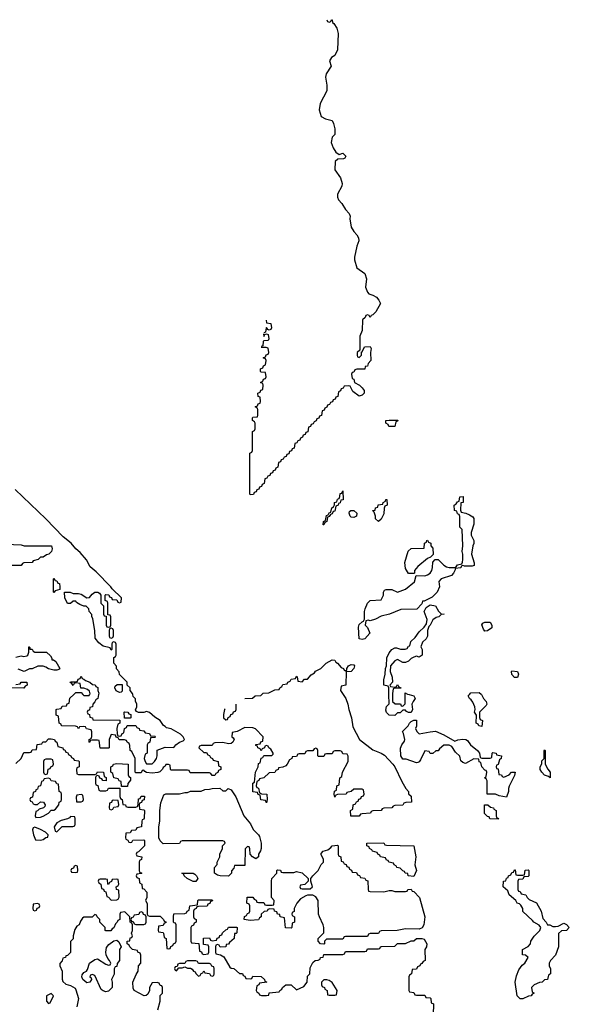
# Model space of a CAD drawing. Header units: inches. Extents: x 2808529 to 2951249, y 860290 to 1033701.
# Tile 32 of 153: x 2933518 to 2937551, y 947728 to 954951. Entities that reach past the tile are written whole.
import ezdxf

# ---------------------------------------------------------------- set-up
doc = ezdxf.new("R2010")
doc.units = ezdxf.units.IN
doc.header["$MEASUREMENT"] = 0
doc.layers.add('C9934', color=7, linetype='Continuous')
doc.layers.add('C9935', color=7, linetype='Continuous')

msp = doc.modelspace()

# ---------------------------------------------------------------- linework, layer by layer
at = {"layer": 'C9934', "color": 6}
for points in [[(2935891.4, 950000), (2935910.5, 949970.5), (2935925.5, 949930), (2935933.4, 949890), (2935954, 949830), (2935962.8, 949762.8), (2936011.3, 949670), (2936110, 949594.8), (2936170.4, 949570.4), (2936194.9, 949554.9), (2936256, 949490), (2936271.3, 949470), (2936322, 949362), (2936351, 949311), (2936371.3, 949290), (2936372, 949272), (2936390, 949254), (2936392, 949210), (2936352.7, 949207.3), (2936338, 949202), (2936330, 949188.7), (2936270, 949186), (2936258, 949182), (2936250, 949168.7), (2936190, 949166), (2936178, 949162), (2936170, 949148.7), (2936110, 949146), (2936098, 949142), (2936091.1, 949128.9), (2936030, 949126), (2936018, 949122), (2936010, 949108), (2935947.3, 949107.3), (2935946, 949150), (2935962, 949158), (2935966, 949190), (2935982, 949198), (2935990, 949214), (2936002, 949218), (2936007.3, 949232.7), (2936022, 949238), (2936027.3, 949252.7), (2936042, 949258), (2936046, 949270), (2936042, 949302), (2936030, 949306), (2935970, 949306), (2935951.6, 949288.4), (2935918, 949282), (2935914, 949270), (2935850, 949266), (2935838, 949262), (2935830, 949248), (2935826, 949270), (2935828.4, 949291.6), (2935842, 949298), (2935846, 949330), (2935862, 949338), (2935868, 949390), (2935882, 949398), (2935888, 949430), (2935928, 949510), (2935927.3, 949547.3), (2935922, 949562), (2935890, 949566), (2935882, 949582), (2935870, 949586), (2935830, 949586), (2935818, 949582), (2935810, 949566), (2935770, 949566), (2935758, 949562), (2935750, 949546), (2935710, 949546), (2935706, 949550), (2935706, 949590), (2935702, 949602), (2935690, 949606), (2935678, 949602), (2935670, 949586), (2935630, 949586), (2935618, 949582), (2935610, 949566), (2935570, 949566), (2935558, 949562), (2935550, 949546), (2935518, 949542), (2935514, 949530), (2935498, 949522), (2935482, 949490), (2935470, 949478), (2935450, 949468), (2935418, 949462), (2935414, 949450), (2935398, 949442), (2935390, 949428), (2935350, 949426), (2935310, 949388), (2935278, 949382), (2935274, 949370), (2935258, 949362), (2935254, 949330), (2935258, 949318), (2935270, 949314), (2935278, 949278), (2935292.7, 949272.7), (2935331, 949270), (2935334, 949230), (2935330, 949206), (2935322, 949222), (2935287.3, 949227.3), (2935282, 949262), (2935267.3, 949267.3), (2935262, 949282), (2935230, 949286), (2935228, 949350), (2935242, 949358), (2935248, 949430), (2935268, 949470), (2935270, 949494), (2935282, 949498), (2935290, 949534), (2935302, 949538), (2935310, 949554), (2935367.3, 949552.7), (2935378, 949562), (2935378, 949570), (2935360.4, 949600.4), (2935346, 949610), (2935342, 949622), (2935330, 949626), (2935318, 949622), (2935314, 949610), (2935298, 949602), (2935290, 949586), (2935282, 949602), (2935266, 949610), (2935262, 949622), (2935250, 949626), (2935250, 949634), (2935282, 949638), (2935287.3, 949652.7), (2935302, 949658), (2935306, 949690), (2935248.4, 949748.4), (2935230, 949755.3), (2935170, 949758), (2935114, 949730), (2935078, 949722), (2935074, 949690), (2935083.6, 949683.6), (2935091, 949670), (2935082, 949650), (2935070, 949642), (2935050, 949638), (2935010, 949648), (2934950, 949646), (2934938, 949642), (2934930, 949626), (2934850, 949626), (2934838, 949622), (2934834, 949610), (2934870, 949574), (2934890, 949574), (2934898, 949558), (2934910, 949554), (2934918, 949538), (2934934, 949530), (2934938, 949518), (2934974, 949510), (2934978, 949478), (2934994, 949470), (2934994, 949450), (2934978, 949442), (2934972.7, 949427.3), (2934958, 949422), (2934950, 949406), (2934930, 949406), (2934922, 949422), (2934910, 949426), (2934770, 949426), (2934762, 949442), (2934750, 949446), (2934630, 949446), (2934626, 949450), (2934622, 949482), (2934610, 949486), (2934590, 949486), (2934584.7, 949475.3), (2934570, 949466), (2934566.4, 949453.6), (2934546, 949434), (2934531, 949429), (2934490, 949424), (2934450, 949428.7), (2934436.4, 949436.4), (2934430, 949446), (2934418, 949442), (2934410, 949426), (2934370, 949426), (2934366, 949430), (2934366, 949530), (2934342, 949582), (2934328.9, 949588.9), (2934327.3, 949627.3), (2934322, 949642), (2934306, 949650), (2934302, 949662), (2934287.3, 949667.3), (2934248.4, 949668.4), (2934242, 949682), (2934227.3, 949687.3), (2934222, 949702), (2934190, 949706), (2934174, 949670), (2934174, 949610), (2934170, 949606), (2934110, 949606), (2934102, 949662), (2934090, 949666), (2934050, 949666), (2934038, 949662), (2934031.6, 949648.4), (2934028, 949650), (2934028, 949670), (2934042, 949678), (2934047.3, 949692.7), (2934047.3, 949727.3), (2934042, 949742), (2934008.4, 949748.4), (2934002, 949762), (2933990, 949766), (2933958, 949762), (2933950, 949748), (2933942, 949762), (2933927.3, 949767.3), (2933826, 949770), (2933822, 949782), (2933808, 949790), (2933802, 949842), (2933786, 949850), (2933786, 949890), (2933790, 949894), (2933822, 949898), (2933830, 949914), (2933862, 949918), (2933867.3, 949932.7), (2933882, 949938), (2933887.3, 949972.7), (2933915.5, 950000)], [(2933982.7, 950000), (2933990, 949992), (2934027.3, 949992.7), (2934031.5, 950000)], [(2934096.5, 950000), (2934092, 949970), (2934078, 949962), (2934070, 949946), (2934054, 949930), (2934052, 949910), (2934034, 949906), (2934030, 949886), (2934018, 949882), (2934014, 949870), (2934018, 949858), (2934030, 949854), (2934034, 949834), (2934052, 949830), (2934054, 949814), (2934252.7, 949812.7), (2934254, 949790), (2934238, 949782), (2934232, 949750), (2934232.7, 949712.7), (2934238, 949698), (2934250, 949694), (2934262, 949698), (2934270, 949714), (2934282, 949718), (2934288.4, 949751.6), (2934302, 949758), (2934307.3, 949772.7), (2934370, 949774), (2934378, 949758), (2934394, 949750), (2934398, 949738), (2934430, 949734), (2934438, 949718), (2934470, 949714), (2934478, 949698), (2934510, 949694), (2934514, 949690), (2934510, 949686), (2934478, 949682), (2934474, 949650), (2934458, 949642), (2934454, 949630), (2934454, 949570), (2934438, 949562), (2934432, 949530), (2934438, 949510), (2934450, 949492), (2934490, 949491.3), (2934508.7, 949510), (2934522, 949530), (2934528, 949550), (2934527.3, 949592.7), (2934585.6, 949614.4), (2934650, 949611.3), (2934664, 949630), (2934690, 949650.8), (2934719, 949661), (2934728, 949670), (2934719, 949690), (2934699, 949710), (2934630, 949749.4), (2934596.5, 949756.5), (2934584.7, 949764.7), (2934572.9, 949772.9), (2934548.7, 949810), (2934510, 949834), (2934470, 949869.2), (2934450, 949875.3), (2934428.4, 949868.4), (2934390, 949868), (2934376.4, 949876.4), (2934368, 949888), (2934378, 949910), (2934378, 949930), (2934368, 949952), (2934368, 949968), (2934350, 949986), (2934348.3, 950000)], [(2935170, 949970.7), (2935227.3, 949972.7), (2935246, 949990), (2935287.3, 949992.7), (2935295.2, 950000)], [(2936376.4, 950000), (2936410, 949990.6), (2936421, 949970), (2936404.7, 949950), (2936396, 949930), (2936401, 949890), (2936390.8, 949869.2), (2936370, 949868.7), (2936356.4, 949876.4), (2936350, 949886), (2936330, 949886), (2936310, 949866), (2936290, 949866), (2936270, 949846), (2936230, 949848), (2936210, 949868), (2936204.7, 949884.7), (2936210, 949912), (2936228.4, 949931.6), (2936227, 950000)], [(2936252.8, 950000), (2936254, 949950), (2936272.7, 949932.7), (2936311.3, 949931.3), (2936318, 949918), (2936330, 949914), (2936347.3, 949932.7), (2936347.3, 950000)], [(2936905.6, 950000), (2936922, 949970), (2936942, 949950), (2936944.7, 949930), (2936939.8, 949920.2), (2936892, 949870), (2936892.7, 949832.7), (2936898, 949818), (2936914, 949810), (2936910, 949766), (2936886, 949770), (2936882, 949782), (2936868, 949790), (2936868.9, 949848.9), (2936855.3, 949870), (2936861.2, 949890), (2936857.2, 949910), (2936843.3, 949943.3), (2936830, 949962), (2936818, 949970), (2936808.7, 949990), (2936817.8, 950000)], [(2935025.5, 949894.5), (2935021, 949890), (2935014, 949854), (2935014, 949830), (2935030, 949814), (2935042, 949818), (2935047.3, 949832.7), (2935062, 949838), (2935067.3, 949852.7), (2935082, 949858), (2935087.3, 949872.7), (2935102, 949878), (2935106, 949890), (2935106, 949930)], [(2933490, 949494), (2933528, 949530), (2933550, 949574), (2933590, 949574), (2933602, 949578), (2933610, 949594), (2933642, 949598), (2933647.3, 949632.7), (2933682, 949638), (2933687.3, 949652.7), (2933710, 949654), (2933730, 949674), (2933750, 949674), (2933774, 949670), (2933778, 949658), (2933792, 949650), (2933798, 949618), (2933834, 949610), (2933838, 949598), (2933850, 949594), (2933858, 949578), (2933870, 949574), (2933878, 949558), (2933894, 949550), (2933898, 949538), (2933914, 949530), (2933918, 949518), (2933950, 949514), (2933954, 949510), (2933954, 949470), (2933938, 949462), (2933934, 949450), (2933938, 949418), (2933950, 949414), (2934070, 949414), (2934082, 949418), (2934090, 949434), (2934134, 949430), (2934138, 949398), (2934152, 949392), (2934152.7, 949367.3), (2934128.4, 949368.4), (2934122, 949382), (2934107.3, 949387.3), (2934102, 949402), (2934090, 949406), (2934078, 949402), (2934074, 949390), (2934074, 949350), (2934078, 949338), (2934091.6, 949331.6), (2934098, 949298), (2934110, 949294), (2934150, 949294), (2934162, 949298), (2934170, 949314), (2934254, 949314), (2934252.7, 949252.7), (2934258, 949238), (2934271.1, 949231.1), (2934274, 949194), (2934294, 949190), (2934298, 949178), (2934312.7, 949172.7), (2934370, 949174), (2934382, 949178), (2934387.3, 949192.7), (2934390, 949234), (2934402, 949238), (2934410, 949254), (2934434, 949254), (2934432.7, 949227.3), (2934418, 949222), (2934412.7, 949207.3), (2934398, 949202), (2934394, 949190), (2934398, 949158), (2934430, 949154), (2934434, 949150), (2934432.7, 949092.7), (2934430, 949086), (2934418, 949082), (2934414, 949070), (2934411.6, 949028.4), (2934378, 949022), (2934370, 949006), (2934338, 949002), (2934330, 948986), (2934298, 948982), (2934294, 948950), (2934298, 948938), (2934312.7, 948932.7), (2934318, 948918), (2934330, 948914), (2934342, 948918), (2934348, 948932), (2934430, 948934), (2934434, 948930), (2934434, 948890), (2934390, 948846), (2934378, 948842), (2934374, 948830), (2934378, 948818), (2934414, 948810), (2934411.3, 948788.7), (2934398, 948782), (2934394, 948770), (2934394, 948710), (2934398, 948698), (2934414, 948690), (2934410, 948686), (2934378, 948682), (2934374, 948670), (2934378, 948658), (2934394, 948650), (2934398, 948618), (2934414, 948610), (2934418, 948578), (2934430, 948574), (2934450.9, 948550.9), (2934451.3, 948510), (2934442, 948490), (2934452.7, 948467.3), (2934454, 948390), (2934458, 948378), (2934470, 948374), (2934550, 948374), (2934574, 948350), (2934578, 948338), (2934591.6, 948331.6), (2934590, 948326), (2934578, 948322), (2934570, 948306), (2934538, 948302), (2934534, 948270), (2934538, 948258), (2934570, 948254), (2934574, 948250), (2934578, 948218), (2934592, 948210), (2934598, 948138), (2934610, 948134), (2934622, 948138), (2934627.3, 948152.7), (2934642, 948158), (2934646, 948170), (2934662, 948178), (2934666, 948190), (2934666, 948310), (2934662, 948322), (2934650, 948326), (2934647.3, 948332.7), (2934646, 948370), (2934650, 948392), (2934730, 948394), (2934742, 948398), (2934746, 948410), (2934762, 948418), (2934766, 948450), (2934822, 948458), (2934826, 948490), (2934830, 948494), (2934930, 948494), (2934932.7, 948487.3), (2934918, 948482), (2934912.7, 948467.3), (2934898, 948462), (2934892.7, 948447.3), (2934830, 948446), (2934818, 948442), (2934814, 948430), (2934798, 948422), (2934794, 948410), (2934794, 948370), (2934798, 948358), (2934814, 948350), (2934814, 948330), (2934798, 948322), (2934792.7, 948307.3), (2934778, 948302), (2934774, 948290), (2934774, 948190), (2934778, 948178), (2934832.7, 948172.7), (2934838, 948118), (2934852.7, 948112.7), (2934858, 948098), (2934870, 948094), (2934902, 948098), (2934906, 948110), (2934906, 948150), (2934902, 948162), (2934867.3, 948167.3), (2934867.3, 948212.7), (2934910, 948214), (2934918, 948198), (2934930, 948194), (2934962, 948198), (2934967.3, 948212.7), (2934982, 948218), (2934987.3, 948232.7), (2935002, 948238), (2935007.3, 948252.7), (2935030, 948274), (2935042, 948278), (2935050, 948294), (2935110, 948294), (2935114, 948290), (2935111.3, 948251.3), (2935106, 948246), (2935094, 948246), (2935091, 948210), (2935058, 948182), (2935050, 948168), (2935034, 948166), (2935030, 948148), (2934990, 948146), (2934982, 948162), (2934970, 948166), (2934958, 948162), (2934954, 948150), (2934954, 948110), (2934958, 948098), (2934991.6, 948091.6), (2935016.9, 948076.9), (2935059.6, 947999.6), (2935070, 947992), (2935090, 947991.3), (2935130, 947954), (2935152.7, 947952.7), (2935158, 947938), (2935170, 947934), (2935178, 947918), (2935210, 947914), (2935222, 947918), (2935230, 947934), (2935291.1, 947931.1), (2935314, 947910), (2935318, 947898), (2935332, 947890), (2935278, 947882), (2935274, 947870), (2935258, 947862), (2935254, 947830), (2935258, 947818), (2935274, 947810), (2935278, 947798), (2935292.7, 947792.7), (2935330, 947792), (2935346, 947794), (2935350, 947811.3), (2935422, 947818), (2935426, 947830), (2935442, 947838), (2935446, 947850), (2935470, 947871.3), (2935510, 947871.3), (2935550, 947834), (2935602, 947858), (2935628, 947890), (2935630, 947934), (2935648, 947952), (2935650, 947994), (2935670, 948034), (2935686, 948050), (2935708, 948052), (2935722, 948058), (2935726, 948070), (2935746, 948074), (2935750, 948092), (2935890, 948094), (2935902, 948098), (2935910, 948114), (2936050, 948114), (2936062, 948118), (2936070, 948134), (2936150, 948134), (2936162, 948138), (2936166, 948150), (2936172.7, 948152.7), (2936270, 948154), (2936290, 948174), (2936350, 948174), (2936390, 948194), (2936410, 948194), (2936428.9, 948211.1), (2936470, 948211.3), (2936486.4, 948206.4), (2936506.8, 948170), (2936502.8, 948150), (2936491.3, 948130), (2936494, 948050), (2936478, 948042), (2936470, 948026), (2936458, 948022), (2936454, 948010), (2936438, 948002), (2936430, 947986), (2936398, 947982), (2936394, 947950), (2936378, 947942), (2936374, 947930), (2936374, 947830), (2936378, 947818), (2936410, 947814), (2936418, 947798), (2936430, 947794), (2936490, 947794), (2936498, 947778), (2936530, 947774), (2936534, 947770), (2936538, 947738), (2936554, 947730), (2936552, 947650)], [(2934532.9, 947687.1), (2934549, 947750), (2934549.1, 947790.9), (2934566, 947810), (2934566, 947850), (2934562, 947862), (2934550, 947866), (2934542, 947882), (2934527.3, 947887.3), (2934490, 947886), (2934471.3, 947850), (2934470.8, 947830), (2934458, 947802), (2934447.3, 947792.7), (2934430.6, 947789.4), (2934358, 947830), (2934350, 947846), (2934348.7, 947890), (2934372.7, 947947.3), (2934388.7, 947970), (2934389.4, 948010.6), (2934408, 948030), (2934407.3, 948087.3), (2934402, 948102), (2934386, 948110), (2934382, 948122), (2934346, 948130), (2934326, 948150), (2934322, 948162), (2934306, 948170), (2934308, 948190), (2934326, 948194), (2934330, 948214), (2934342, 948218), (2934346, 948230), (2934338, 948250), (2934346, 948270), (2934346, 948310), (2934342, 948322), (2934328, 948330), (2934326, 948370), (2934290, 948406), (2934258, 948402), (2934254, 948390), (2934254, 948350), (2934238, 948342), (2934234, 948330), (2934221, 948319), (2934210, 948288.7), (2934198, 948282), (2934187.3, 948267.3), (2934150, 948266), (2934146, 948270), (2934146, 948290), (2934106, 948330), (2934106, 948350), (2934086, 948370), (2934082, 948382), (2934070, 948386), (2934050, 948368), (2933990, 948368), (2933979.6, 948360.4), (2933963.6, 948336.4), (2933954, 948310), (2933938, 948302), (2933923.6, 948276.4), (2933910.8, 948229.2), (2933910, 948208), (2933891.3, 948188.7), (2933890, 948108), (2933870, 948086), (2933858, 948082), (2933854, 948070), (2933834, 948066), (2933830, 948046), (2933812.7, 948027.3), (2933812, 948010), (2933831, 947970), (2933830.9, 947910.9), (2933836, 947896), (2933856, 947876), (2933890, 947864.7), (2933924.7, 947844.7), (2933930, 947834), (2933951, 947770), (2933938, 947710)]]:
    msp.add_lwpolyline(points, dxfattribs=at)
for points in [[(2934330, 949826), (2934287.3, 949827.3), (2934286, 949870), (2934290, 949874), (2934311.3, 949871.3), (2934318, 949858), (2934332.7, 949852.7), (2934334, 949830)], [(2936450, 949712), (2936530, 949727.7), (2936570, 949730.4), (2936630, 949704), (2936710, 949658.8), (2936732, 949668), (2936770, 949673), (2936790.6, 949670.6), (2936803.5, 949663.5), (2936826, 949630), (2936878, 949590), (2936892, 949570), (2936898, 949538), (2936910, 949534), (2936970, 949534), (2936982, 949538), (2936986, 949570), (2936990, 949574), (2937014, 949570), (2937018, 949558), (2937054, 949550), (2937052, 949530), (2937038, 949522), (2937030, 949486), (2937018, 949482), (2937014, 949470), (2937018, 949458), (2937030, 949454), (2937034, 949414), (2937054, 949410), (2937058, 949398), (2937070, 949394), (2937108.7, 949411.3), (2937126, 949430), (2937154, 949430), (2937150, 949406), (2937110.9, 949329.1), (2937104.7, 949310), (2937104.7, 949290), (2937090, 949248), (2937036.4, 949256.4), (2937008.4, 949268.4), (2936948.9, 949268.9), (2936947.3, 949367.3), (2936942, 949382), (2936928, 949390), (2936942, 949398), (2936946, 949430), (2936942, 949442), (2936930, 949446), (2936908, 949470), (2936902, 949502), (2936890, 949506), (2936886, 949526), (2936850, 949528), (2936790, 949495.3), (2936770, 949502), (2936754, 949514), (2936748.4, 949548.4), (2936716.4, 949576.4), (2936690, 949618), (2936670, 949628.7), (2936630, 949628), (2936598, 949602), (2936590, 949588), (2936572.7, 949587.3), (2936550, 949568.7), (2936530, 949568), (2936522, 949582), (2936490, 949586), (2936459.8, 949520.2), (2936450, 949506), (2936439.6, 949500.4), (2936430, 949498), (2936354, 949526), (2936330, 949526), (2936315.3, 949550), (2936313.6, 949606.4), (2936322, 949630), (2936342, 949658), (2936344, 949670), (2936334.6, 949714.6), (2936326, 949730), (2936368, 949770), (2936378, 949790), (2936390, 949802), (2936410, 949812), (2936430, 949812), (2936431, 949769), (2936422, 949750), (2936432, 949730)], [(2937410, 949388), (2937398, 949398), (2937369.5, 949409.5), (2937348.7, 949430), (2937338, 949450), (2937338, 949470), (2937348.7, 949491.3), (2937350, 949514), (2937366, 949530), (2937366, 949590), (2937370, 949594), (2937374, 949590), (2937374.8, 949490), (2937392.7, 949452.7), (2937410.7, 949430)], [(2933750, 949526), (2933710, 949526), (2933698, 949522), (2933694, 949510), (2933694, 949430), (2933698, 949418), (2933710, 949414), (2933722, 949418), (2933727.3, 949452.7), (2933742, 949458), (2933746, 949470), (2933762, 949478), (2933766, 949490), (2933762, 949522)], [(2934266, 949326), (2934262, 949362), (2934247.3, 949367.3), (2934242, 949382), (2934208.4, 949388.4), (2934202, 949422), (2934186, 949430), (2934188, 949470), (2934202, 949478), (2934206, 949490), (2934230, 949494), (2934314, 949490), (2934314, 949410), (2934318, 949398), (2934332, 949392), (2934331.6, 949371.6), (2934312.7, 949347.3), (2934310, 949326)], [(2933730, 949386), (2933698, 949382), (2933690, 949366), (2933678, 949362), (2933672, 949330), (2933654, 949326), (2933650, 949306), (2933638, 949302), (2933634, 949290), (2933618, 949282), (2933611.6, 949248.4), (2933598, 949242), (2933594, 949230), (2933598, 949218), (2933610, 949214), (2933618, 949198), (2933630, 949194), (2933650, 949194), (2933670, 949212), (2933692, 949210), (2933704.7, 949190), (2933702, 949178), (2933694, 949170), (2933661, 949159), (2933650, 949146), (2933638, 949142), (2933632, 949110), (2933638, 949098), (2933670, 949100.7), (2933690, 949108), (2933728.7, 949130), (2933750, 949152), (2933770, 949152), (2933780.4, 949159.6), (2933806, 949190), (2933808.7, 949211.3), (2933822, 949218), (2933826, 949230), (2933826, 949270), (2933822, 949282), (2933808.4, 949288.4), (2933802, 949342), (2933790, 949346), (2933782, 949362), (2933750, 949368), (2933742, 949382)], [(2935010, 949294), (2935030, 949294), (2935048.7, 949311.3), (2935070, 949302), (2935104.7, 949250), (2935162, 949110), (2935210.9, 949050.9), (2935232, 949010), (2935270, 948971.3), (2935277.5, 948957.5), (2935290.7, 948910), (2935290.8, 948870), (2935286.4, 948853.6), (2935271.3, 948830), (2935270.7, 948809.3), (2935250, 948795.3), (2935226, 948810), (2935208.4, 948828.4), (2935207.3, 948867.3), (2935202, 948882), (2935190, 948886), (2935172.7, 948867.3), (2935170, 948746), (2935094, 948746), (2935090, 948726), (2935072.7, 948707.3), (2935072, 948690), (2935050, 948668.7), (2934990, 948669), (2934970, 948675.3), (2934948, 948690), (2934948.7, 948730), (2934967.3, 948752.7), (2934968, 948770), (2934988, 948810), (2934988, 948830), (2935006, 948870), (2935006, 948890), (2935026, 948910), (2935022, 948922), (2935010, 948926), (2934710, 948926), (2934698, 948922), (2934690, 948908), (2934570, 948906), (2934550, 948926), (2934539, 948950), (2934539.3, 949030), (2934546.6, 949070), (2934546, 949150), (2934555.1, 949204.9), (2934576.4, 949263.6), (2934590, 949271.3), (2934690, 949272), (2934730, 949282), (2934750, 949282), (2934771.6, 949291.6), (2934850, 949292), (2934876.4, 949303.6), (2934910, 949304.7), (2934930, 949312), (2934987.3, 949312.7)], [(2933970, 949266), (2933938, 949262), (2933932.7, 949247.3), (2933934, 949214), (2933970, 949214), (2933982, 949218), (2933986, 949230), (2933982, 949262)], [(2934210, 949226), (2934198, 949222), (2934192.7, 949207.3), (2934178, 949202), (2934174, 949170), (2934178, 949158), (2934190, 949154), (2934202, 949158), (2934210, 949174), (2934242, 949178), (2934246, 949190), (2934242, 949222)], [(2937030, 949086), (2936967.3, 949087.3), (2936962, 949102), (2936950, 949106), (2936928.4, 949128.4), (2936928, 949190), (2936954, 949190), (2936972.7, 949172.7), (2936994, 949170), (2936998, 949158), (2937014, 949150), (2937014, 949110), (2937018, 949098), (2937032, 949090)], [(2933890, 949106), (2933884.7, 949095.3), (2933870, 949088), (2933823.6, 949076.4), (2933790, 949058), (2933772, 949030), (2933778, 948998), (2933790, 948994), (2933828.9, 949031.1), (2933907.3, 949032.7), (2933922, 949038), (2933926, 949050), (2933926, 949090), (2933922, 949102)], [(2933630, 949026), (2933618, 949022), (2933612.7, 949007.3), (2933618.8, 948970), (2933635.3, 948935.3), (2933670, 948930.8), (2933690, 948936), (2933710, 948952), (2933726, 948954), (2933728, 948970), (2933708, 948990), (2933670, 949009)], [(2936410, 948666), (2936369.1, 948669.1), (2936366, 948686), (2936346, 948690), (2936342, 948702), (2936330, 948706), (2936310, 948726), (2936286, 948730), (2936282, 948742), (2936266, 948750), (2936262, 948762), (2936226, 948770), (2936222, 948782), (2936210, 948786), (2936202, 948802), (2936166, 948810), (2936162, 948822), (2936146, 948830), (2936142, 948842), (2936106, 948850), (2936102, 948862), (2936086, 948870), (2936082, 948882), (2936066, 948890), (2936066, 948910), (2936190, 948912), (2936198, 948898), (2936210, 948894), (2936411.3, 948891.3), (2936424.7, 948810), (2936418, 948750), (2936431, 948710)], [(2936190, 948552), (2936230, 948562), (2936250, 948562), (2936270, 948554), (2936350, 948554), (2936362, 948558), (2936366, 948570), (2936390, 948572), (2936398, 948558), (2936410, 948554), (2936451.3, 948510), (2936491.3, 948370), (2936484.7, 948310), (2936470.7, 948289.3), (2936450, 948279), (2936350, 948282), (2936288.4, 948268.4), (2936170, 948266), (2936158, 948262), (2936150, 948246), (2936090, 948246), (2936078, 948242), (2936070, 948226), (2935910, 948226), (2935898, 948222), (2935890, 948206), (2935770, 948206), (2935754, 948190), (2935754, 948170), (2935750, 948168), (2935726, 948170), (2935708, 948190), (2935709.1, 948210.9), (2935748.7, 948251.3), (2935749, 948290), (2935745.2, 948310), (2935717, 948370), (2935712, 948390), (2935709, 948490), (2935690, 948515.3), (2935670, 948528.7), (2935631.1, 948528.9), (2935616.9, 948523.1), (2935579.6, 948500.4), (2935551.1, 948468.9), (2935532, 948430), (2935531.3, 948408.7), (2935518, 948402), (2935514, 948390), (2935518, 948378), (2935534, 948370), (2935534, 948330), (2935518, 948322), (2935514, 948290), (2935510, 948286), (2935468.9, 948288.9), (2935462, 948362), (2935428.9, 948368.9), (2935426, 948386), (2935410, 948388), (2935406, 948406), (2935388, 948410), (2935386, 948426), (2935352.7, 948427.3), (2935338, 948422), (2935334, 948410), (2935311.3, 948408.7), (2935291.3, 948388.7), (2935290.8, 948370), (2935278, 948362), (2935270, 948348), (2935210, 948342), (2935166, 948350), (2935167.3, 948372.7), (2935182, 948378), (2935190, 948394), (2935202, 948398), (2935206, 948410), (2935206, 948450), (2935202, 948462), (2935186, 948470), (2935187.3, 948512.7), (2935230, 948514), (2935238, 948498), (2935252.7, 948492.7), (2935258, 948478), (2935270, 948474), (2935310, 948474), (2935318, 948458), (2935330, 948454), (2935370, 948454), (2935382, 948458), (2935386, 948490), (2935366, 948510), (2935366, 948630), (2935369.1, 948650.9), (2935406, 948690), (2935406, 948710), (2935410, 948714), (2935431.6, 948711.6), (2935438, 948698), (2935450, 948694), (2935530, 948694), (2935550, 948702), (2935590, 948691), (2935634, 948650), (2935634, 948630), (2935610, 948606), (2935578, 948602), (2935574, 948590), (2935578, 948578), (2935590, 948574), (2935650, 948574), (2935666, 948590), (2935655.3, 948630), (2935655.3, 948650), (2935668, 948670), (2935709.2, 948710), (2935730, 948752), (2935748, 948770), (2935748, 948790), (2935730, 948826), (2935730, 948834), (2935746, 948850), (2935779, 948861), (2935802, 948878), (2935810, 948891.3), (2935850, 948894), (2935854, 948890), (2935854, 948830), (2935858, 948818), (2935874, 948810), (2935878, 948778), (2935892.7, 948772.7), (2935898, 948758), (2935912.7, 948752.7), (2935918, 948738), (2935932.7, 948732.7), (2935938, 948718), (2935952.7, 948712.7), (2935958, 948698), (2935990, 948694), (2935998, 948678), (2936012.7, 948672.7), (2936018, 948658), (2936050, 948654), (2936058, 948638), (2936072.7, 948632.7), (2936074, 948570), (2936078, 948558), (2936090, 948554)], [(2933930, 948746), (2933918, 948742), (2933912.7, 948727.3), (2933898, 948722), (2933894, 948710), (2933898, 948698), (2933930, 948694), (2933942, 948698), (2933946, 948710), (2933942, 948742)], [(2934810, 948628.7), (2934790, 948629), (2934748, 948650), (2934726, 948670), (2934722, 948682), (2934708, 948690), (2934790, 948690.8), (2934803.5, 948683.5), (2934816, 948670), (2934824.7, 948650)], [(2937391.3, 948311.3), (2937408.7, 948311.3), (2937430, 948298), (2937450, 948298), (2937470, 948302), (2937510, 948322), (2937530, 948314), (2937551, 948290), (2937530, 948268.7), (2937492.7, 948267.3), (2937472, 948248), (2937471, 948150), (2937450, 948088), (2937412, 948050), (2937402, 948030), (2937402, 948010), (2937412.7, 947987.3), (2937414, 947950), (2937398, 947942), (2937392, 947910), (2937370, 947908), (2937350.7, 947889.3), (2937331.3, 947888.7), (2937294, 947870), (2937274, 947850), (2937278, 947818), (2937294, 947810), (2937278, 947802), (2937271.3, 947788.7), (2937252.7, 947787.3), (2937210, 947768), (2937190, 947768), (2937169.3, 947789.3), (2937153.2, 947890), (2937162.9, 947937.1), (2937180.1, 947979.9), (2937204.8, 948015.2), (2937224, 948030), (2937248, 948070), (2937230, 948088), (2937208.7, 948090), (2937208.7, 948130), (2937248.4, 948151.6), (2937266, 948170), (2937268, 948190), (2937293.8, 948226.2), (2937334, 948270), (2937342, 948290), (2937328.9, 948308.9), (2937290, 948329), (2937282, 948342), (2937210, 948409), (2937209.2, 948430), (2937196, 948456), (2937185.2, 948465.2), (2937168.7, 948470), (2937158, 948490), (2937109.6, 948529.6), (2937099, 948559), (2937066, 948590), (2937069.1, 948630.9), (2937086, 948634), (2937090, 948654), (2937102, 948658), (2937106, 948670), (2937122, 948678), (2937130, 948694), (2937142, 948698), (2937150, 948714), (2937154, 948714), (2937158, 948678), (2937170, 948674), (2937210, 948674), (2937222, 948678), (2937227.3, 948712.7), (2937250, 948714), (2937254, 948710), (2937254, 948670), (2937250, 948666), (2937218, 948662), (2937210, 948646), (2937178, 948642), (2937174, 948630), (2937174, 948570), (2937178, 948558), (2937190, 948554), (2937198, 948538), (2937231.1, 948531.1), (2937242, 948510), (2937256.9, 948496.9), (2937310, 948472), (2937344.7, 948410), (2937356, 948356), (2937382, 948330)], [(2934230, 948646), (2934198, 948642), (2934192.7, 948627.3), (2934178, 948622), (2934170, 948606), (2934166, 948610), (2934162, 948642), (2934150, 948646), (2934110, 948646), (2934098, 948642), (2934094, 948630), (2934098, 948618), (2934114, 948610), (2934118, 948578), (2934132.7, 948572.7), (2934138, 948558), (2934151.6, 948551.6), (2934158, 948518), (2934170, 948514), (2934190, 948492), (2934230, 948494), (2934242, 948498), (2934247.3, 948512.7), (2934246, 948566), (2934228.9, 948568.9), (2934226, 948590), (2934242, 948598), (2934246, 948610), (2934242, 948642)], [(2933650, 948466), (2933618, 948462), (2933614, 948430), (2933618, 948418), (2933630, 948414), (2933642, 948418), (2933647.3, 948432.7), (2933662, 948438), (2933666, 948450), (2933662, 948462)], [(2934410, 948406), (2934398, 948402), (2934392.7, 948387.3), (2934358, 948382), (2934350, 948366), (2934338, 948362), (2934334, 948350), (2934338, 948338), (2934350, 948334), (2934358, 948318), (2934370, 948314), (2934430, 948314), (2934442, 948318), (2934446, 948330), (2934446, 948370), (2934442, 948382), (2934427.3, 948387.3), (2934422, 948402)], [(2934150, 947818), (2934130, 947826), (2934117.2, 947837.2), (2934070, 947938), (2934050, 947946), (2934038, 947942), (2934034, 947930), (2934042, 947922), (2934044.7, 947910), (2934032, 947890), (2934010, 947884), (2933982, 947910), (2933975.3, 947930), (2933976.4, 947943.6), (2933990, 947962), (2934008.9, 947971.1), (2934016.4, 947983.6), (2934029.6, 948030.4), (2934070, 948056), (2934090, 948061), (2934150, 948022), (2934170, 948014), (2934182, 948018), (2934186, 948030), (2934178, 948050), (2934164.7, 948064.7), (2934153.2, 948090), (2934149.4, 948109.4), (2934156.5, 948143.5), (2934172.9, 948167.1), (2934210, 948192), (2934230, 948198), (2934245.4, 948185.4), (2934262, 948150), (2934251.3, 948130), (2934251, 948050), (2934232.7, 948027.3), (2934230, 948006), (2934218, 948002), (2934212.7, 947987.3), (2934211.1, 947948.9), (2934192, 947910), (2934198, 947890), (2934196, 947850), (2934170, 947822.7)], [(2934810, 948046), (2934750, 948046), (2934738, 948042), (2934730, 948026), (2934690, 948026), (2934678, 948022), (2934674, 948006), (2934658, 948002), (2934654, 947990), (2934658, 947978), (2934670, 947974), (2934686, 947994), (2934710, 947994), (2934730, 948002), (2934750, 947992), (2934771.6, 947991.6), (2934784.7, 947984.7), (2934794, 947970), (2934805.4, 947965.4), (2934810, 947954), (2934830, 947934), (2934842, 947938), (2934850, 947954), (2934862, 947958), (2934870, 947974), (2934878, 947958), (2934910, 947954), (2934918, 947938), (2934930, 947934), (2934942, 947938), (2934946, 947950), (2934946, 947990), (2934942, 948002), (2934927.3, 948007.3), (2934922, 948022), (2934910, 948026), (2934830, 948026), (2934822, 948042)], [(2935772.7, 947907.3), (2935750, 947906), (2935734, 947890), (2935734, 947870), (2935738, 947858), (2935754, 947850), (2935758, 947838), (2935774, 947830), (2935778, 947798), (2935790, 947794), (2935830, 947794), (2935842, 947798), (2935848, 947830), (2935810, 947888), (2935790, 947902)], [(2933750, 947806), (2933714, 947790), (2933714, 947750), (2933730, 947734), (2933742, 947738), (2933766, 947790)]]:
    msp.add_lwpolyline(points, close=True, dxfattribs=at)
at = {"layer": 'C9935', "color": 6}
for points in [[(2935771.2, 954951.2), (2935778, 954938), (2935790, 954934), (2935802, 954938), (2935806, 954950), (2935811.1, 954951.1), (2935814, 954930), (2935823.6, 954923.6), (2935844.7, 954890), (2935856, 954850), (2935851.3, 954730), (2935830.9, 954689.1), (2935805.4, 954674.6), (2935792, 954650), (2935804.7, 954610), (2935766.4, 954553.6), (2935761, 954530), (2935771, 954470), (2935770.8, 954430), (2935723.5, 954336.5), (2935716, 954290), (2935730, 954242), (2935762.8, 954222.8), (2935810, 954211), (2935821, 954190), (2935830.8, 954150), (2935831.3, 954110), (2935811.3, 954088.7), (2935804.7, 954050), (2935818.8, 954010), (2935838.8, 953978.8), (2935862, 953962), (2935890, 953970.8), (2935911.3, 953950), (2935903.6, 953936.4), (2935894, 953930), (2935852.7, 953927.3), (2935834, 953910), (2935831, 953850), (2935871.3, 953790), (2935884.7, 953750), (2935882, 953730), (2935851.3, 953670), (2935851.3, 953650), (2935858, 953630), (2935883, 953603), (2935910, 953558), (2935936, 953530), (2935942.8, 953510), (2935941, 953490), (2935951, 953430), (2935970, 953398), (2935993.2, 953373.2), (2936004, 953350), (2936006.8, 953330), (2935991, 953290), (2935976, 953210), (2935976, 953190), (2935990.9, 953130.9), (2936051, 953090), (2936064, 953050), (2936056, 952990), (2936071, 952951), (2936081, 952941), (2936110, 952930.8), (2936135.2, 952915.2), (2936153.7, 952893.7), (2936164.7, 952870), (2936130.9, 952809.1), (2936110, 952786), (2936098, 952782), (2936090, 952766), (2936082, 952782), (2936070, 952786), (2936058, 952782), (2936052.7, 952767.3), (2936034, 952750), (2936031.3, 952670), (2936014, 952630), (2936014, 952526), (2935994, 952510), (2935994, 952490), (2935998, 952478), (2936010, 952474), (2936026, 952490), (2936026, 952514), (2936030, 952514), (2936048.7, 952551.3), (2936090, 952554), (2936098, 952538), (2936091.3, 952510), (2936094, 952450), (2936074, 952430), (2936071.1, 952408.9), (2936054, 952406), (2936050, 952388), (2935992.7, 952387.3), (2935978, 952382), (2935970, 952366), (2935958, 952362), (2935954, 952350), (2935958, 952318), (2935970, 952314), (2935974, 952290), (2936010.6, 952270.6), (2936030.7, 952250.7), (2936046, 952230), (2936044.7, 952210), (2936030, 952195.3), (2936010, 952189), (2935963.1, 952223.1), (2935942, 952262), (2935930, 952266), (2935898, 952262), (2935892.7, 952247.3), (2935878, 952242), (2935872.7, 952227.3), (2935858, 952222), (2935852.7, 952187.3), (2935838, 952182), (2935832.7, 952167.3), (2935818, 952162), (2935812.7, 952147.3), (2935798, 952142), (2935792.7, 952127.3), (2935778, 952122), (2935772.7, 952107.3), (2935758, 952102), (2935752.7, 952087.3), (2935738, 952082), (2935732.7, 952047.3), (2935718, 952042), (2935712.7, 952027.3), (2935698, 952022), (2935692.7, 952007.3), (2935678, 952002), (2935672.7, 951987.3), (2935658, 951982), (2935652.7, 951967.3), (2935638, 951962), (2935632.7, 951927.3), (2935618, 951922), (2935612.7, 951907.3), (2935598, 951902), (2935592.7, 951887.3), (2935578, 951882), (2935572.7, 951867.3), (2935558, 951862), (2935552.7, 951847.3), (2935538, 951842), (2935532.7, 951807.3), (2935518, 951802), (2935512.7, 951787.3), (2935498, 951782), (2935492.7, 951767.3), (2935478, 951762), (2935472.7, 951747.3), (2935458, 951742), (2935452.7, 951727.3), (2935438, 951722), (2935432.7, 951707.3), (2935418, 951702), (2935412.7, 951667.3), (2935398, 951662), (2935392.7, 951647.3), (2935378, 951642), (2935372.7, 951627.3), (2935358, 951622), (2935352.7, 951607.3), (2935338, 951602), (2935332.7, 951587.3), (2935318, 951582), (2935312.7, 951547.3), (2935298, 951542), (2935292.7, 951527.3), (2935278, 951522), (2935272.7, 951507.3), (2935258, 951502), (2935252.7, 951487.3), (2935238, 951482), (2935232.7, 951467.3), (2935210, 951466), (2935206, 951470), (2935206, 951770), (2935222, 951778), (2935226, 951790), (2935226, 951930), (2935242, 951938), (2935246, 951950), (2935246, 951990), (2935242, 952002), (2935226, 952010), (2935226, 952030), (2935230, 952034), (2935262, 952038), (2935266, 952050), (2935266, 952090), (2935262, 952102), (2935246, 952110), (2935262, 952118), (2935267.3, 952132.7), (2935282, 952138), (2935286, 952150), (2935282, 952182), (2935267.3, 952187.3), (2935266, 952210), (2935282, 952218), (2935287.3, 952232.7), (2935302, 952238), (2935306, 952270), (2935302, 952282), (2935286, 952290), (2935302, 952298), (2935307.3, 952312.7), (2935322, 952318), (2935326, 952330), (2935322, 952362), (2935290, 952366), (2935286, 952370), (2935286, 952390), (2935302, 952398), (2935307.3, 952412.7), (2935322, 952418), (2935326, 952450), (2935322, 952462), (2935306, 952470), (2935322, 952478), (2935327.3, 952492.7), (2935342, 952498), (2935346, 952510), (2935342, 952542), (2935327.3, 952547.3), (2935290, 952546)], [(2935327, 952747), (2935330, 952726), (2935362, 952722), (2935366, 952690), (2935362, 952678), (2935350, 952674), (2935338, 952678), (2935330, 952694), (2935326, 952690), (2935322, 952658), (2935310, 952654)], [(2935307, 952647), (2935310, 952626), (2935318, 952642), (2935330, 952646), (2935342, 952642), (2935346, 952610), (2935342, 952598), (2935310, 952594), (2935306, 952590), (2935302, 952558), (2935290, 952554)], [(2934348.3, 950000), (2934347.3, 950007.3), (2934328.9, 950028.9), (2934328, 950050), (2934308, 950070), (2934306, 950090), (2934250, 950146), (2934247.3, 950167.3), (2934228.9, 950188.9), (2934228, 950208), (2934208, 950230), (2934208.4, 950271.6), (2934222, 950278), (2934226, 950290), (2934226, 950370), (2934222, 950382), (2934210, 950386), (2934198, 950382), (2934194, 950370), (2934194, 950330), (2934190, 950326), (2934182, 950342), (2934130, 950355.3), (2934098.9, 950378.9), (2934072.5, 950412.5), (2934069.4, 950470), (2934056, 950556), (2934048, 950572), (2934048, 950588), (2934028, 950610), (2934026, 950630), (2934007.3, 950647.3), (2933990, 950648), (2933960.2, 950660.2), (2933935.3, 950675.3), (2933930, 950686), (2933910, 950686), (2933890, 950668), (2933870, 950669), (2933849, 950710), (2933848, 950752), (2933888.4, 950751.6), (2933910, 950742), (2933950, 950740.7), (2933970, 950735.5), (2934010, 950710.8), (2934030, 950711.3), (2934050, 950736), (2934070, 950751), (2934092, 950752), (2934103.6, 950743.6), (2934114, 950730), (2934114, 950670), (2934134, 950650), (2934134, 950590), (2934138, 950578), (2934154, 950574), (2934154, 950510), (2934158, 950498), (2934170, 950494), (2934182, 950498), (2934186, 950510), (2934186, 950570), (2934182, 950582), (2934166, 950586), (2934166, 950670), (2934162, 950682), (2934146, 950690), (2934146, 950730), (2934150, 950734), (2934172.7, 950732.7), (2934178, 950718), (2934192.7, 950712.7), (2934198, 950698), (2934230, 950694), (2934238, 950678), (2934250, 950674), (2934262, 950678), (2934266, 950710), (2934196.4, 950776.4), (2934188, 950790), (2934080.2, 950900.2), (2934036.4, 950936.4), (2934009.6, 950989.6), (2933962.9, 951042.9), (2933929.6, 951069.6), (2933897.2, 951110), (2933838, 951158), (2933709, 951290), (2933484.1, 951504.1)], [(2933416.4, 951103.6), (2933530, 951098), (2933551.6, 951091.6), (2933751.1, 951091.1), (2933756, 951070), (2933750.8, 951050), (2933731.3, 951030), (2933714.8, 951025.2), (2933690, 951008.7), (2933672, 951008), (2933654, 950990), (2933618, 950982), (2933610, 950968), (2933550, 950966), (2933538, 950962), (2933530, 950946), (2933390, 950946)], [(2936227, 950000), (2936226, 950050), (2936222, 950062), (2936189, 950070), (2936189.2, 950109.2), (2936199, 950150), (2936202, 950190), (2936209.2, 950210), (2936212.7, 950270), (2936230, 950306), (2936250, 950330.8), (2936270, 950342.8), (2936283.6, 950343.6), (2936312.7, 950332.7), (2936347.3, 950332.7), (2936362, 950338), (2936370, 950354), (2936382, 950358), (2936388, 950390), (2936420.9, 950419.1), (2936450, 950461), (2936486, 950494), (2936502, 950518), (2936508.7, 950550), (2936486, 950610), (2936495.3, 950630), (2936501.2, 950638.8), (2936530, 950658), (2936570, 950651), (2936590.8, 950610.8), (2936610, 950592), (2936634, 950590), (2936611.6, 950588.4), (2936594, 950570), (2936574.8, 950565.2), (2936550.7, 950549.3), (2936530, 950508.7), (2936519.6, 950500.4), (2936510.6, 950470), (2936510, 950428), (2936501, 950410), (2936474.8, 950385.2), (2936462, 950350), (2936471, 950330), (2936472, 950290), (2936450, 950275.3), (2936430, 950282), (2936410, 950275.3), (2936390, 950264), (2936370, 950244), (2936350, 950234), (2936330, 950235.3), (2936290, 950258), (2936270, 950248), (2936238, 950210), (2936236, 950170), (2936251.3, 950128.7), (2936254, 950090), (2936234, 950070), (2936238, 950058), (2936270, 950054), (2936282, 950058), (2936290, 950074), (2936298, 950058), (2936314, 950050), (2936314, 950046), (2936270, 950046), (2936258, 950042), (2936252.7, 950007.3), (2936252.8, 950000)], [(2933490, 950274), (2933530, 950284.7), (2933550, 950278), (2933570, 950284.7), (2933578, 950290), (2933586, 950310), (2933586, 950350), (2933588.9, 950351.1), (2933594, 950346), (2933594, 950334), (2933610, 950332), (2933618, 950318), (2933630, 950311.3), (2933714, 950310), (2933743.6, 950283.6), (2933754, 950266), (2933754, 950254), (2933766, 950254), (2933783.6, 950243.6), (2933812, 950190), (2933810, 950186), (2933790, 950178), (2933770, 950179), (2933730, 950189), (2933710, 950202), (2933690, 950208), (2933652.7, 950207.3), (2933610, 950188.7), (2933590, 950188), (2933551.1, 950168.9), (2933507.3, 950187.3)], [(2935295.2, 950000), (2935306, 950010), (2935347.3, 950012.7), (2935390, 950034), (2935422, 950038), (2935426, 950050), (2935442, 950058), (2935450, 950074), (2935482, 950078), (2935486, 950090), (2935502, 950098), (2935510, 950114), (2935542, 950118), (2935550, 950134), (2935554, 950130), (2935558, 950098), (2935590, 950094), (2935608, 950112), (2935630, 950114), (2935656.4, 950143.6), (2935680.4, 950159.6), (2935689.1, 950170.9), (2935728.9, 950191.1), (2935768, 950230), (2935810, 950254), (2935830, 950252), (2935838, 950238), (2935850, 950231.3), (2935878, 950198), (2935894, 950190), (2935898, 950178), (2935910, 950174), (2935918, 950182), (2935918, 950190), (2935930, 950211.3), (2935950, 950221), (2935970, 950218), (2935976, 950210), (2935970.7, 950190), (2935950, 950168.7), (2935914, 950166), (2935911.3, 950070), (2935878, 950062), (2935872, 950030), (2935891.4, 950000)], [(2934031.5, 950000), (2934034.6, 950005.4), (2934030, 950026), (2934016.4, 950036.4), (2933990, 950046), (2933967.3, 950047.3), (2933962, 950082), (2933930, 950086), (2933918, 950082), (2933910, 950066), (2933902, 950082), (2933888.4, 950088.4), (2933890, 950094), (2933930, 950094), (2933942, 950098), (2933947.3, 950112.7), (2933962, 950118), (2933970, 950134), (2933978, 950118), (2933990, 950114), (2934002, 950102), (2934034, 950090), (2934052.7, 950072.7), (2934071.6, 950071.6), (2934078, 950058), (2934091.6, 950051.6), (2934091.3, 950030), (2934098, 950010), (2934096.5, 950000)], [(2933490, 950074), (2933522, 950078), (2933530, 950091.3), (2933572, 950090), (2933574, 950070), (2933558, 950062), (2933550, 950046), (2933410, 950048.7)], [(2933915.5, 950000), (2933930, 950014), (2933970, 950014), (2933982.7, 950000)], [(2936347.3, 950000), (2936347.3, 950012.7), (2936363.6, 950003.6), (2936376.4, 950000)], [(2936817.8, 950000), (2936828.4, 950011.6), (2936890, 950014), (2936903.6, 950003.6), (2936905.6, 950000)]]:
    msp.add_lwpolyline(points, dxfattribs=at)
for points in [[(2936270, 951966), (2936227.3, 951967.3), (2936222, 951982), (2936206, 951990), (2936206, 952010), (2936230, 952014), (2936292.7, 952012.7), (2936290, 952006), (2936278, 952002)], [(2935746, 951246), (2935748, 951270), (2935762, 951278), (2935770, 951314), (2935782, 951318), (2935790, 951334), (2935802, 951338), (2935808, 951370), (2935822, 951378), (2935828, 951392), (2935828.7, 951410), (2935846, 951414), (2935850, 951434), (2935862, 951438), (2935868, 951452), (2935870, 951474), (2935882, 951478), (2935890, 951494), (2935890.9, 951429.1), (2935874, 951426), (2935870, 951406), (2935858, 951402), (2935854, 951390), (2935838, 951382), (2935830, 951346), (2935818, 951342), (2935810, 951326), (2935798, 951322), (2935790, 951306), (2935778, 951302), (2935771.3, 951268.7), (2935758, 951262), (2935750, 951246)], [(2936782, 950942), (2936770, 950946), (2936758, 950942), (2936754, 950930), (2936714, 950926), (2936714, 950914), (2936702, 950890), (2936686, 950874), (2936611.3, 950848.7), (2936594, 950830), (2936598, 950790), (2936582, 950750), (2936545.4, 950714.6), (2936486, 950686), (2936474, 950686), (2936470, 950666), (2936432.7, 950627.3), (2936315.9, 950624.1), (2936232, 950590), (2936170, 950576), (2936130, 950554), (2936090, 950542), (2936074, 950546), (2936058, 950542), (2936052, 950510), (2936070, 950492), (2936086.8, 950450), (2936050, 950409.3), (2936030, 950404), (2936009.3, 950409.3), (2936004.7, 950495.3), (2936010, 950514), (2936030, 950534), (2936042, 950538), (2936047.3, 950552.7), (2936048.9, 950608.9), (2936054, 950630), (2936069.1, 950670.9), (2936088.9, 950691.1), (2936170, 950694), (2936188, 950730), (2936188, 950750), (2936195.3, 950764.7), (2936208.4, 950771.6), (2936250, 950770.8), (2936290, 950751), (2936350, 950773.4), (2936414.2, 950825.8), (2936427.3, 950872.7), (2936490, 950871.3), (2936510, 950878), (2936529, 950891), (2936542, 950910), (2936548.4, 950931.6), (2936548.7, 950971.3), (2936568, 950992), (2936590, 950991.3), (2936631.3, 950950), (2936650, 950936), (2936670, 950931), (2936708, 950932), (2936722, 950938), (2936730, 950952), (2936762, 950958), (2936768.4, 950971.6), (2936769.1, 950990.9), (2936769.1, 951029.1), (2936764, 951050), (2936768.7, 951090), (2936766, 951210), (2936748.9, 951228.9), (2936747.3, 951307.3), (2936742, 951322), (2936730, 951326), (2936726, 951346), (2936708, 951350), (2936706, 951390), (2936720.4, 951399.6), (2936730, 951414), (2936742, 951418), (2936748.9, 951451.1), (2936772.7, 951452.7), (2936772, 951410), (2936754, 951406), (2936752.7, 951352.7), (2936758, 951338), (2936791.6, 951331.6), (2936819.6, 951319.6), (2936843.6, 951303.6), (2936850.9, 951290.9), (2936850.7, 951249.3), (2936831.3, 951190), (2936832, 951170), (2936851.3, 951130), (2936851.1, 951108.9), (2936842, 951090), (2936834, 951030), (2936852.7, 950967.3), (2936852.7, 950947.3), (2936838, 950942)], [(2936150, 951268.7), (2936130, 951288), (2936128.7, 951308.7), (2936118, 951338), (2936106, 951350), (2936126, 951354), (2936128, 951370), (2936146, 951374), (2936148.9, 951391.1), (2936182, 951398), (2936186, 951410), (2936202, 951418), (2936206, 951430), (2936211.6, 951431.6), (2936214, 951390), (2936198, 951382), (2936192.7, 951367.3), (2936190, 951326), (2936170, 951286)], [(2935970, 951299), (2935950, 951302), (2935942, 951310), (2935935.3, 951330), (2935938, 951342), (2935948.7, 951351.3), (2935970, 951351.3), (2935992, 951330), (2935990, 951309)], [(2936410, 950888), (2936370, 950888.7), (2936350, 950926), (2936345.2, 950970), (2936369.2, 951050.8), (2936390, 951072), (2936486, 951074), (2936488.4, 951111.6), (2936502, 951118), (2936506, 951130), (2936511.6, 951131.6), (2936518, 951118), (2936534, 951110), (2936534, 951090), (2936550, 951074), (2936551.6, 951028.4), (2936532, 951008), (2936510, 950998), (2936439.6, 950940.4), (2936414, 950910), (2936414, 950890)], [(2933770, 950748), (2933766, 950750), (2933766, 950850), (2933770, 950854), (2933778, 950838), (2933790, 950834), (2933798, 950818), (2933810, 950814), (2933814, 950790), (2933814, 950770), (2933778, 950762)], [(2936930, 950466), (2936920.2, 950480.2), (2936908.9, 950511.1), (2936915.3, 950524.7), (2936931.1, 950531.1), (2936971, 950530), (2936982, 950510), (2936982, 950490), (2936950, 950468.7)], [(2934190, 950486), (2934178, 950482), (2934174, 950470), (2934174, 950430), (2934178, 950418), (2934190, 950414), (2934202, 950418), (2934206, 950430), (2934206, 950470), (2934202, 950482)], [(2937150, 950126), (2937130, 950146), (2937126, 950170), (2937130, 950174), (2937172, 950170), (2937178, 950150), (2937170, 950126)], [(2934250, 950015.3), (2934226.3, 950026.3), (2934215.3, 950050), (2934218, 950062), (2934232.7, 950072.7), (2934270, 950074), (2934270, 950026), (2934262, 950018)]]:
    msp.add_lwpolyline(points, close=True, dxfattribs=at)

doc.saveas('drawing.dxf')
